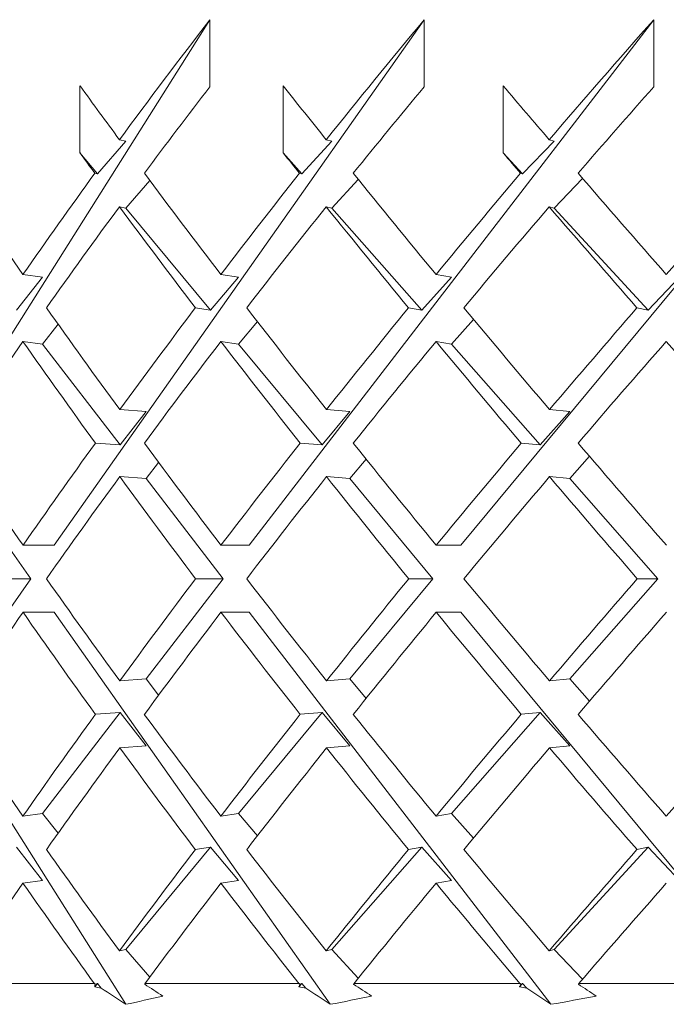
# Model space of a CAD drawing. Header units: inches. Extents: x 1.5 to 14.4, y 0.3 to 10.5.
# Tile 4 of 43: x 3.047 to 3.251, y 6.402 to 6.713. Entities that reach past the tile are written whole.
import ezdxf

# ---------------------------------------------------------------- set-up
doc = ezdxf.new("R2010")
doc.units = ezdxf.units.IN
doc.header["$MEASUREMENT"] = 0

msp = doc.modelspace()

# ---------------------------------------------------------------- linework, layer by layer
at = {"color": 7, "linetype": 'Continuous', "lineweight": 15}
for p, q in [((3.0018, 6.54692), (3.10679, 6.71329)), ((3.0575, 6.54692), (3.17464, 6.71329)), ((3.10679, 6.71329), (3.10679, 6.69208)), ((3.11917, 6.54692), (3.24733, 6.71329)), ((3.17464, 6.71329), (3.17464, 6.69208)), ((3.1862, 6.54692), (3.32414, 6.71329)), ((3.24733, 6.71329), (3.24733, 6.69208)), ((3.06564, 6.67112), (3.06564, 6.69233)), ((3.13001, 6.67112), (3.13001, 6.69233)), ((3.19963, 6.67112), (3.19963, 6.69233)), ((3.08013, 6.67486), (3.07114, 6.66449)), ((3.08013, 6.67486), (3.07814, 6.6753)), ((3.14538, 6.67486), (3.13584, 6.66449)), ((3.14538, 6.67486), (3.14362, 6.6753)), ((3.21574, 6.67486), (3.20575, 6.66449)), ((3.21574, 6.67486), (3.21422, 6.6753)), ((3.07114, 6.66449), (3.06564, 6.67112)), ((3.13584, 6.66449), (3.13001, 6.67112)), ((3.20575, 6.66449), (3.19963, 6.67112)), ((3.07036, 6.66466), (3.07114, 6.66449)), ((3.13515, 6.66466), (3.13584, 6.66449)), ((3.20515, 6.66466), (3.20575, 6.66449)), ((3.08013, 6.65365), (3.08772, 6.66241)), ((3.14538, 6.65365), (3.15374, 6.66275)), ((3.21574, 6.65365), (3.22479, 6.66304)), ((3.08013, 6.65365), (3.07814, 6.65408)), ((3.10694, 6.62132), (3.08013, 6.65365)), ((3.14538, 6.65365), (3.14362, 6.65408)), ((3.17383, 6.62132), (3.14538, 6.65365)), ((3.21574, 6.65365), (3.21422, 6.65408)), ((3.24556, 6.62132), (3.21574, 6.65365)), ((3.05377, 6.63182), (3.04552, 6.62132)), ((3.05377, 6.63182), (3.04757, 6.63267)), ((3.11581, 6.63182), (3.10694, 6.62132)), ((3.11581, 6.63182), (3.11025, 6.63267)), ((3.18325, 6.63182), (3.17383, 6.62132)), ((3.18325, 6.63182), (3.17837, 6.63267)), ((3.25544, 6.63182), (3.24556, 6.62132)), ((3.10216, 6.62205), (3.10694, 6.62132)), ((3.16964, 6.62205), (3.17383, 6.62132)), ((3.242, 6.62205), (3.24556, 6.62132)), ((3.11581, 6.61061), (3.12181, 6.6177)), ((3.18325, 6.61061), (3.19024, 6.61839)), ((3.05377, 6.61061), (3.05871, 6.61689)), ((3.05377, 6.61061), (3.04757, 6.61146)), ((3.11581, 6.61061), (3.11025, 6.61146)), ((3.18325, 6.61061), (3.17837, 6.61146)), ((3.07838, 6.57866), (3.05377, 6.61061)), ((3.1423, 6.57866), (3.11581, 6.61061)), ((3.21136, 6.57866), (3.18325, 6.61061)), ((3.08657, 6.58924), (3.07822, 6.58985)), ((3.15112, 6.58924), (3.1437, 6.58985)), ((3.22072, 6.58924), (3.21431, 6.58985)), ((3.08657, 6.58924), (3.07838, 6.57866)), ((3.15112, 6.58924), (3.1423, 6.57866)), ((3.22072, 6.58924), (3.21136, 6.57866)), ((3.07051, 6.57923), (3.07838, 6.57866)), ((3.13531, 6.57923), (3.1423, 6.57866)), ((3.20532, 6.57923), (3.21136, 6.57866)), ((3.15112, 6.56803), (3.15624, 6.57417)), ((3.22072, 6.56803), (3.22694, 6.57507)), ((3.08657, 6.56803), (3.09053, 6.57314)), ((3.05004, 6.53631), (3.02771, 6.56803)), ((3.08657, 6.56803), (3.07822, 6.56863)), ((3.111, 6.53631), (3.08657, 6.56803)), ((3.15112, 6.56803), (3.1437, 6.56863)), ((3.17741, 6.53631), (3.15112, 6.56803)), ((3.22072, 6.56803), (3.21431, 6.56863)), ((3.24863, 6.53631), (3.22072, 6.56803)), ((3.0575, 6.54692), (3.04761, 6.54692)), ((3.11917, 6.54692), (3.11028, 6.54692)), ((3.1862, 6.54692), (3.17841, 6.54692)), ((3.02771, 6.50459), (3.05004, 6.53631)), ((3.05004, 6.53631), (3.04028, 6.53631)), ((3.08657, 6.50459), (3.111, 6.53631)), ((3.111, 6.53631), (3.10224, 6.53631)), ((3.15112, 6.50459), (3.17741, 6.53631)), ((3.17741, 6.53631), (3.16973, 6.53631)), ((3.22072, 6.50459), (3.24863, 6.53631)), ((3.24863, 6.53631), (3.24209, 6.53631)), ((3.08012, 6.40159), (3.0018, 6.5257)), ((3.0575, 6.5257), (3.04761, 6.5257)), ((3.14489, 6.40159), (3.0575, 6.5257)), ((3.11917, 6.5257), (3.11028, 6.5257)), ((3.21477, 6.40159), (3.11917, 6.5257)), ((3.1862, 6.5257), (3.17841, 6.5257)), ((3.2891, 6.40159), (3.1862, 6.5257)), ((3.07822, 6.50399), (3.08657, 6.50459)), ((3.09053, 6.49947), (3.08657, 6.50459)), ((3.1437, 6.50399), (3.15112, 6.50459)), ((3.15624, 6.49845), (3.15112, 6.50459)), ((3.21431, 6.50399), (3.22072, 6.50459)), ((3.22694, 6.49755), (3.22072, 6.50459)), ((3.05377, 6.46201), (3.07838, 6.49396)), ((3.07838, 6.49396), (3.07051, 6.49339)), ((3.07838, 6.49396), (3.08657, 6.48338)), ((3.11581, 6.46201), (3.1423, 6.49396)), ((3.1423, 6.49396), (3.13531, 6.49339)), ((3.1423, 6.49396), (3.15112, 6.48338)), ((3.18325, 6.46201), (3.21136, 6.49396)), ((3.21136, 6.49396), (3.20532, 6.49339)), ((3.21136, 6.49396), (3.22072, 6.48338)), ((3.07822, 6.48277), (3.08657, 6.48338)), ((3.1437, 6.48277), (3.15112, 6.48338)), ((3.21431, 6.48277), (3.22072, 6.48338)), ((3.04757, 6.46116), (3.05377, 6.46201)), ((3.05871, 6.45573), (3.05377, 6.46201)), ((3.11025, 6.46116), (3.11581, 6.46201)), ((3.12181, 6.45492), (3.11581, 6.46201)), ((3.17837, 6.46116), (3.18325, 6.46201)), ((3.19024, 6.45422), (3.18325, 6.46201)), ((3.04552, 6.4513), (3.05377, 6.4408)), ((3.08013, 6.41897), (3.10694, 6.4513)), ((3.10694, 6.4513), (3.10216, 6.45057)), ((3.10694, 6.4513), (3.11581, 6.4408)), ((3.14538, 6.41897), (3.17383, 6.4513)), ((3.17383, 6.4513), (3.16964, 6.45057)), ((3.17383, 6.4513), (3.18325, 6.4408)), ((3.21574, 6.41897), (3.24556, 6.4513)), ((3.24556, 6.4513), (3.242, 6.45057)), ((3.24556, 6.4513), (3.25544, 6.4408)), ((3.04757, 6.43994), (3.05377, 6.4408)), ((3.11025, 6.43994), (3.11581, 6.4408)), ((3.17837, 6.43994), (3.18325, 6.4408)), ((3.07814, 6.41854), (3.08013, 6.41897)), ((3.08772, 6.41021), (3.08013, 6.41897)), ((3.14362, 6.41854), (3.14538, 6.41897)), ((3.15374, 6.40987), (3.14538, 6.41897)), ((3.21422, 6.41854), (3.21574, 6.41897)), ((3.22479, 6.40958), (3.21574, 6.41897)), ((3.02568, 6.40813), (3.07024, 6.40813)), ((3.07046, 6.40798), (3.07024, 6.40813)), ((3.07032, 6.40714), (3.07114, 6.40813)), ((3.07114, 6.40813), (3.07046, 6.40798)), ((3.07114, 6.40813), (3.07236, 6.40672)), ((3.08616, 6.40813), (3.08613, 6.40795)), ((3.08616, 6.40813), (3.13502, 6.40813)), ((3.13497, 6.40714), (3.13584, 6.40813)), ((3.13523, 6.40798), (3.13502, 6.40813)), ((3.13584, 6.40813), (3.13523, 6.40798)), ((3.13584, 6.40813), (3.13714, 6.40672)), ((3.15233, 6.40813), (3.15227, 6.40795)), ((3.15233, 6.40813), (3.20501, 6.40813)), ((3.20483, 6.40714), (3.20575, 6.40813)), ((3.20522, 6.40798), (3.20501, 6.40813)), ((3.20575, 6.40813), (3.20522, 6.40798)), ((3.20575, 6.40813), (3.20711, 6.40672)), ((3.22354, 6.40813), (3.22345, 6.40795)), ((3.22354, 6.40813), (3.27954, 6.40813))]:
    msp.add_line(p, q, dxfattribs=at)
for centre, major_axis, ratio, start_param, end_param in [((3.67632, 6.5574), (0.79018, 0.79018), 0.475602, 1.835611, 1.879582), ((3.67632, 6.5574), (0.80767, 0.80767), 0.416738, 1.786523, 1.830495), ((3.67632, 6.5574), (0.82321, 0.82321), 0.360236, 1.737436, 1.781407), ((3.67632, 6.53644), (0.83677, -0.83677), 0.305699, 4.236587, 4.256341), ((3.67632, 6.53644), (0.84832, -0.84832), 0.252776, 4.285675, 4.305429), ((3.67632, 6.53644), (0.85782, -0.85782), 0.201151, 4.334762, 4.354516), ((3.67632, 6.53618), (0.79018, 0.79018), 0.475602, 1.835611, 1.867327), ((3.67632, 6.53618), (0.80767, 0.80767), 0.416738, 1.786523, 1.81824), ((3.67632, 6.53618), (0.82321, 0.82321), 0.360236, 1.737436, 1.769152), ((3.67632, 6.51522), (0.83677, -0.83677), 0.305699, 4.236587, 4.244085), ((3.67632, 6.51522), (0.84832, -0.84832), 0.252776, 4.285675, 4.293172), ((3.67632, 6.51522), (0.85782, -0.85782), 0.201151, 4.334762, 4.342259), ((3.67632, 6.53644), (0.82321, -0.82321), 0.360236, 4.219509, 4.256414), ((3.67632, 6.5574), (0.79018, 0.79018), 0.475602, 1.891839, 1.928596), ((3.67632, 6.53644), (0.83677, -0.83677), 0.305699, 4.268596, 4.305502), ((3.67632, 6.5574), (0.80767, 0.80767), 0.416738, 1.842751, 1.879509), ((3.67632, 6.53644), (0.84832, -0.84832), 0.252776, 4.317683, 4.354589), ((3.67632, 6.5574), (0.82321, 0.82321), 0.360236, 1.793664, 1.830422), ((3.67632, 6.53644), (0.85782, -0.85782), 0.201151, 4.366771, 4.403676), ((3.67632, 6.5574), (0.83677, 0.83677), 0.305699, 1.744576, 1.781334), ((3.67632, 6.53618), (0.79018, 0.79018), 0.475602, 1.879582, 1.916416), ((3.67632, 6.51522), (0.83677, -0.83677), 0.305699, 4.256341, 4.293319), ((3.67632, 6.53618), (0.80767, 0.80767), 0.416738, 1.830495, 1.867328), ((3.67632, 6.51522), (0.84832, -0.84832), 0.252776, 4.305429, 4.342406), ((3.67632, 6.53618), (0.82321, 0.82321), 0.360236, 1.781407, 1.818241), ((3.67632, 6.51522), (0.85782, -0.85782), 0.201151, 4.354516, 4.391494), ((3.67632, 6.53644), (0.82321, -0.82321), 0.360236, 4.268595, 4.305545), ((3.67632, 6.5574), (0.80767, 0.80767), 0.416738, 1.891691, 1.928553), ((3.67632, 6.53644), (0.83677, -0.83677), 0.305699, 4.317682, 4.354633), ((3.67632, 6.5574), (0.82321, 0.82321), 0.360236, 1.842604, 1.879465), ((3.67632, 6.53644), (0.84832, -0.84832), 0.252776, 4.36677, 4.40372), ((3.67632, 6.5574), (0.83677, 0.83677), 0.305699, 1.793517, 1.830378), ((3.67632, 6.53618), (0.79018, 0.79018), 0.475602, 1.928596, 1.965503), ((3.67632, 6.51522), (0.82321, -0.82321), 0.360236, 4.256414, 4.293407), ((3.67632, 6.53618), (0.80767, 0.80767), 0.416738, 1.879509, 1.916416), ((3.67632, 6.51522), (0.83677, -0.83677), 0.305699, 4.305502, 4.342494), ((3.67632, 6.53618), (0.82321, 0.82321), 0.360236, 1.830422, 1.867329), ((3.67632, 6.51522), (0.84832, -0.84832), 0.252776, 4.354589, 4.391581), ((3.67632, 6.53618), (0.83677, 0.83677), 0.305699, 1.781334, 1.818241), ((3.67632, 6.51522), (0.85782, -0.85782), 0.201151, 4.403676, 4.440669), ((3.67632, 6.53644), (0.80767, -0.80767), 0.416738, 4.268594, 4.30556), ((3.67632, 6.5574), (0.80767, 0.80767), 0.416738, 1.940691, 1.977626), ((3.67632, 6.53644), (0.82321, -0.82321), 0.360236, 4.317682, 4.354647), ((3.67632, 6.5574), (0.82321, 0.82321), 0.360236, 1.891604, 1.928538), ((3.67632, 6.53644), (0.83677, -0.83677), 0.305699, 4.366769, 4.403734), ((3.67632, 6.5574), (0.83677, 0.83677), 0.305699, 1.842517, 1.879451), ((3.67632, 6.53644), (0.84832, -0.84832), 0.252776, 4.415857, 4.452822), ((3.67632, 6.53618), (0.80767, 0.80767), 0.416738, 1.928553, 1.965504), ((3.67632, 6.51522), (0.82321, -0.82321), 0.360236, 4.305545, 4.342523), ((3.67632, 6.53618), (0.82321, 0.82321), 0.360236, 1.879465, 1.916416), ((3.67632, 6.51522), (0.83677, -0.83677), 0.305699, 4.354633, 4.39161), ((3.67632, 6.53618), (0.83677, 0.83677), 0.305699, 1.830378, 1.867329), ((3.67632, 6.51522), (0.84832, -0.84832), 0.252776, 4.40372, 4.440698), ((3.67632, 6.53644), (0.80767, -0.80767), 0.416738, 4.317682, 4.354633), ((3.67632, 6.5574), (0.82321, 0.82321), 0.360236, 1.940662, 1.97764), ((3.67632, 6.53644), (0.82321, -0.82321), 0.360236, 4.366769, 4.40372), ((3.67632, 6.5574), (0.83677, 0.83677), 0.305699, 1.891575, 1.928553), ((3.67632, 6.53644), (0.83677, -0.83677), 0.305699, 4.415856, 4.452807), ((3.67632, 6.5574), (0.84832, 0.84832), 0.252776, 1.842487, 1.879465), ((3.67632, 6.53618), (0.80767, 0.80767), 0.416738, 1.977626, 2.014591), ((3.67632, 6.51522), (0.80767, -0.80767), 0.416738, 4.30556, 4.342494), ((3.67632, 6.53618), (0.82321, 0.82321), 0.360236, 1.928538, 1.965503), ((3.67632, 6.51522), (0.82321, -0.82321), 0.360236, 4.354647, 4.391581), ((3.67632, 6.53618), (0.83677, 0.83677), 0.305699, 1.879451, 1.916416), ((3.67632, 6.51522), (0.83677, -0.83677), 0.305699, 4.403734, 4.440669), ((3.67632, 6.53618), (0.84832, 0.84832), 0.252776, 1.830364, 1.867329), ((3.67632, 6.53644), (0.79018, -0.79018), 0.475602, 4.317682, 4.354589), ((3.67632, 6.5574), (0.82321, 0.82321), 0.360236, 1.989779, 2.026771), ((3.67632, 6.53644), (0.80767, -0.80767), 0.416738, 4.366769, 4.403676), ((3.67632, 6.5574), (0.83677, 0.83677), 0.305699, 1.940691, 1.977684), ((3.67632, 6.53644), (0.82321, -0.82321), 0.360236, 4.415857, 4.452764), ((3.67632, 6.5574), (0.84832, 0.84832), 0.252776, 1.891604, 1.928596), ((3.67632, 6.53644), (0.83677, -0.83677), 0.305699, 4.464944, 4.501851), ((3.67632, 6.5574), (0.85782, 0.85782), 0.201151, 1.842517, 1.879509), ((3.67632, 6.53618), (0.82321, 0.82321), 0.360236, 1.97764, 2.01459), ((3.67632, 6.51522), (0.80767, -0.80767), 0.416738, 4.354633, 4.391494), ((3.67632, 6.53618), (0.83677, 0.83677), 0.305699, 1.928553, 1.965503), ((3.67632, 6.51522), (0.82321, -0.82321), 0.360236, 4.40372, 4.440581), ((3.67632, 6.53618), (0.84832, 0.84832), 0.252776, 1.879465, 1.916416), ((3.67632, 6.51522), (0.83677, -0.83677), 0.305699, 4.452807, 4.489669), ((3.67632, 6.53644), (0.79018, -0.79018), 0.475602, 4.36677, 4.403603), ((3.67632, 6.5574), (0.83677, 0.83677), 0.305699, 1.989866, 2.026844), ((3.67632, 6.53644), (0.80767, -0.80767), 0.416738, 4.415857, 4.452691), ((3.67632, 6.5574), (0.84832, 0.84832), 0.252776, 1.940779, 1.977757), ((3.67632, 6.53644), (0.82321, -0.82321), 0.360236, 4.464945, 4.501778), ((3.67632, 6.5574), (0.85782, 0.85782), 0.201151, 1.891691, 1.928669), ((3.67632, 6.53618), (0.82321, 0.82321), 0.360236, 2.026771, 2.06344), ((3.67632, 6.51522), (0.79018, -0.79018), 0.475602, 4.354589, 4.391155), ((3.67632, 6.53618), (0.83677, 0.83677), 0.305699, 1.977684, 2.014353), ((3.67632, 6.51522), (0.80767, -0.80767), 0.416738, 4.403676, 4.440242), ((3.67632, 6.53618), (0.84832, 0.84832), 0.252776, 1.928596, 1.965266), ((3.67632, 6.51522), (0.82321, -0.82321), 0.360236, 4.452764, 4.48933), ((3.67632, 6.53618), (0.85782, 0.85782), 0.201151, 1.879509, 1.916178)]:
    msp.add_ellipse(centre, major_axis=major_axis, ratio=ratio, start_param=start_param, end_param=end_param, dxfattribs=at)
for points in [[(3.07032, 6.40714), (3.07036, 6.40742), (3.07041, 6.4077), (3.07046, 6.40798)], [(3.07032, 6.40714), (3.071, 6.407), (3.07168, 6.40686), (3.07236, 6.40672)], [(3.08012, 6.40159), (3.07753, 6.4033), (3.07495, 6.40501), (3.07236, 6.40672)], [(3.08613, 6.40795), (3.08804, 6.4067), (3.08994, 6.40546), (3.09185, 6.40422)], [(3.13497, 6.40714), (3.13506, 6.40742), (3.13515, 6.4077), (3.13523, 6.40798)], [(3.13497, 6.40714), (3.13569, 6.407), (3.13641, 6.40686), (3.13714, 6.40672)], [(3.14489, 6.40159), (3.1423, 6.4033), (3.13972, 6.40501), (3.13714, 6.40672)], [(3.15227, 6.40795), (3.15417, 6.4067), (3.15607, 6.40546), (3.15797, 6.40422)], [(3.20483, 6.40714), (3.20496, 6.40742), (3.20509, 6.4077), (3.20522, 6.40798)], [(3.20483, 6.40714), (3.20559, 6.407), (3.20635, 6.40686), (3.20711, 6.40672)], [(3.21477, 6.40159), (3.21222, 6.4033), (3.20966, 6.40501), (3.20711, 6.40672)], [(3.22345, 6.40795), (3.22533, 6.4067), (3.22721, 6.40546), (3.22909, 6.40422)], [(3.08012, 6.40159), (3.08403, 6.4024), (3.08794, 6.40328), (3.09185, 6.40422)], [(3.14489, 6.40159), (3.14925, 6.4024), (3.15361, 6.40328), (3.15797, 6.40422)], [(3.21477, 6.40159), (3.21955, 6.4024), (3.22432, 6.40328), (3.22909, 6.40422)]]:
    msp.add_open_spline(points, degree=3, dxfattribs=at)

doc.saveas('drawing.dxf')
